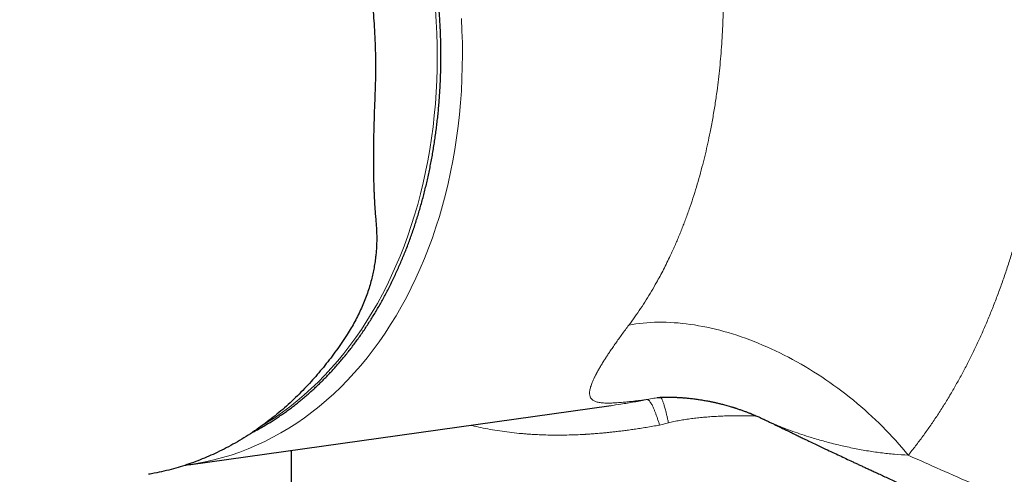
# Model space of a CAD drawing. Header units: millimetres. Extents: x 8 to 932, y 12 to 523.
# Tile 42 of 53: x 789 to 841, y 203 to 227. Entities that reach past the tile are written whole.
import ezdxf

# ---------------------------------------------------------------- set-up
doc = ezdxf.new("R2010")
doc.units = ezdxf.units.MM

msp = doc.modelspace()

# ---------------------------------------------------------------- linework, layer by layer
at = {"color": 7, "linetype": 'Continuous', "lineweight": 30}
for p, q in [((807.769, 216.32), (807.8, 215.933)), ((797.817, 203.238), (820.284, 206.387)), ((803.281, 204.004), (803.281, 193.878)), ((797.62, 203.213), (797.717, 203.225))]:
    msp.add_line(p, q, dxfattribs=at)
at = {"color": 252, "linetype": 'Continuous', "lineweight": 0}
msp.add_line((822.865, 205.353), (823.337, 205.476), dxfattribs=at)
at = {"color": 252, "linetype": 'Continuous', "lineweight": 0, "flags": 128}
for points in [[(801.821, 205.388), (802.009, 205.502), (802.415, 205.763), (802.814, 206.04), (803.207, 206.331), (803.593, 206.636), (803.972, 206.956), (804.343, 207.29), (804.707, 207.638), (805.062, 207.999), (805.409, 208.374), (805.748, 208.762), (806.078, 209.163), (806.399, 209.577), (806.711, 210.003), (807.013, 210.441), (807.306, 210.89), (807.589, 211.351), (807.861, 211.824), (808.124, 212.307), (808.377, 212.8), (808.618, 213.304), (808.849, 213.817), (809.07, 214.34), (809.279, 214.871), (809.477, 215.412), (809.664, 215.961), (809.839, 216.518), (810.003, 217.082), (810.155, 217.653), (810.295, 218.232), (810.424, 218.816), (810.54, 219.407), (810.645, 220.003), (810.737, 220.605), (810.818, 221.211), (810.886, 221.822), (810.942, 222.436), (810.985, 223.054), (811.016, 223.675), (811.035, 224.299), (811.042, 224.925), (811.036, 225.553), (811.017, 226.182), (810.987, 226.812), (810.944, 227.443)], [(812.327, 226.966), (812.358, 226.322), (812.377, 225.679), (812.383, 225.037), (812.376, 224.398), (812.357, 223.76), (812.325, 223.125), (812.281, 222.494), (812.224, 221.866), (812.154, 221.242), (812.072, 220.622), (811.978, 220.008), (811.871, 219.398), (811.752, 218.795), (811.62, 218.197), (811.477, 217.606), (811.321, 217.022), (811.154, 216.445), (810.975, 215.876), (810.784, 215.316), (810.581, 214.763), (810.368, 214.22), (810.143, 213.685), (809.906, 213.161), (809.659, 212.646), (809.401, 212.142), (809.133, 211.649), (808.854, 211.166), (808.565, 210.695), (808.266, 210.235), (807.957, 209.788), (807.638, 209.352), (807.31, 208.93), (806.973, 208.52), (806.627, 208.123), (806.272, 207.74), (805.909, 207.371), (805.538, 207.015), (805.158, 206.674), (804.771, 206.347), (804.377, 206.035), (803.975, 205.738), (803.567, 205.455), (803.152, 205.188), (802.73, 204.937), (802.303, 204.701), (801.87, 204.481), (801.431, 204.276), (800.987, 204.088), (800.539, 203.916), (800.086, 203.761), (799.628, 203.622), (799.167, 203.499), (798.702, 203.393), (798.234, 203.303), (797.918, 203.253)], [(821.233, 210.67), (821.42, 210.703), (821.61, 210.732), (821.803, 210.758), (821.998, 210.779), (822.196, 210.796), (822.395, 210.808), (822.597, 210.817), (822.802, 210.821), (823.008, 210.822), (823.216, 210.818), (823.426, 210.81), (823.638, 210.798), (823.852, 210.782), (824.067, 210.761), (824.284, 210.737), (824.502, 210.708), (824.722, 210.676), (824.942, 210.639), (825.164, 210.598), (825.388, 210.553), (825.612, 210.504), (825.837, 210.451), (826.063, 210.394), (826.289, 210.333), (826.517, 210.268), (826.744, 210.199), (826.973, 210.127), (827.201, 210.05), (827.43, 209.97), (827.659, 209.885), (827.889, 209.797), (828.118, 209.706), (828.347, 209.61), (828.576, 209.511), (828.804, 209.409), (829.032, 209.302), (829.26, 209.192), (829.487, 209.079), (829.714, 208.962), (829.94, 208.842), (830.164, 208.719), (830.388, 208.592), (830.611, 208.462), (830.833, 208.329), (831.054, 208.192), (831.273, 208.053), (831.491, 207.911), (831.708, 207.765), (831.923, 207.617), (832.136, 207.466), (832.347, 207.312), (832.557, 207.155), (832.765, 206.996), (832.971, 206.834), (833.174, 206.669), (833.376, 206.502), (833.575, 206.333), (833.773, 206.161), (833.967, 205.987), (834.159, 205.811), (834.349, 205.633), (834.536, 205.453), (834.72, 205.271), (834.902, 205.087), (835.08, 204.901), (835.256, 204.713), (835.429, 204.524), (835.598, 204.333), (835.765, 204.14), (835.928, 203.946), (836.088, 203.751)]]:
    msp.add_lwpolyline(points, dxfattribs=at)
at = {"color": 7, "linetype": 'Continuous', "lineweight": 30, "flags": 128}
msp.add_lwpolyline([(797.918, 203.253), (797.763, 203.231), (797.72, 203.225)], dxfattribs=at)
at = {"color": 252, "linetype": 'Continuous', "lineweight": 0}
for points, knots in [([(769.923, 287.775), (770.464, 287.463), (771.545, 286.839), (773.18, 285.897), (774.823, 284.952), (776.473, 284.002), (778.132, 283.048), (779.767, 282.109), (781.378, 281.184), (782.968, 280.271), (784.571, 279.352), (786.186, 278.426), (787.808, 277.496), (789.439, 276.561), (791.077, 275.623), (792.723, 274.68), (794.376, 273.732), (796.028, 272.786), (797.677, 271.841), (799.325, 270.897), (800.981, 269.948), (802.656, 268.989), (804.349, 268.018), (806.061, 267.036), (807.781, 266.049), (809.51, 265.057), (811.236, 264.066), (812.96, 263.075), (814.682, 262.086), (816.411, 261.091), (818.159, 260.085), (819.927, 259.066), (821.715, 258.036), (823.509, 257), (825.309, 255.961), (827.116, 254.917), (828.929, 253.868), (830.749, 252.815), (832.574, 251.758), (834.405, 250.697), (836.244, 249.631), (838.089, 248.561), (839.929, 247.493), (841.766, 246.427), (843.598, 245.363), (845.437, 244.295), (847.294, 243.216), (849.171, 242.126), (851.067, 241.024), (852.968, 239.919), (854.875, 238.81), (856.788, 237.699), (858.707, 236.584), (860.632, 235.465), (862.565, 234.342), (864.504, 233.216), (866.449, 232.086), (868.399, 230.955), (870.353, 229.821), (872.31, 228.686), (874.342, 227.509), (876.449, 226.288), (878.633, 225.024), (880.828, 223.754), (883.033, 222.478), (884.511, 221.625), (885.25, 221.198)], [0, 0, 0, 0, 0.016498, 0.032971, 0.049417, 0.065836, 0.082225, 0.098585, 0.113981, 0.129387, 0.144876, 0.160356, 0.175827, 0.191289, 0.206741, 0.222183, 0.237614, 0.253035, 0.268176, 0.283321, 0.298471, 0.313625, 0.329058, 0.344496, 0.359938, 0.375384, 0.390834, 0.406012, 0.421194, 0.436379, 0.451568, 0.467071, 0.482576, 0.498084, 0.513568, 0.529051, 0.544535, 0.560021, 0.575474, 0.590929, 0.606384, 0.621841, 0.637298, 0.65248, 0.667663, 0.682847, 0.698031, 0.713526, 0.729021, 0.744517, 0.759993, 0.775459, 0.79093, 0.806404, 0.821882, 0.837363, 0.852846, 0.868331, 0.883765, 0.89918, 0.914623, 0.93164, 0.948687, 0.965764, 0.982869, 1, 1, 1, 1]), ([(841.181, 242.748), (841.255, 242.505), (841.405, 242.02), (841.615, 241.289), (841.814, 240.555), (842.002, 239.819), (842.179, 239.081), (842.344, 238.34), (842.498, 237.597), (842.643, 236.841), (842.778, 236.069), (842.903, 235.284), (843.016, 234.496), (843.116, 233.705), (843.205, 232.912), (843.28, 232.128), (843.343, 231.354), (843.394, 230.591), (843.432, 229.83), (843.46, 229.07), (843.475, 228.312), (843.48, 227.556), (843.473, 226.801), (843.454, 226.035), (843.423, 225.259), (843.379, 224.477), (843.323, 223.698), (843.254, 222.925), (843.173, 222.156), (843.081, 221.403), (842.979, 220.666), (842.866, 219.945), (842.743, 219.23), (842.608, 218.521), (842.463, 217.818), (842.306, 217.12), (842.138, 216.428), (841.956, 215.733), (841.761, 215.036), (841.552, 214.337), (841.331, 213.648), (841.099, 212.967), (840.855, 212.296), (840.604, 211.643), (840.347, 211.009), (840.084, 210.395), (839.811, 209.791), (839.529, 209.199), (839.238, 208.617), (838.937, 208.046), (838.626, 207.484), (838.301, 206.924), (837.96, 206.366), (837.604, 205.814), (837.239, 205.276), (836.865, 204.753), (836.483, 204.243), (836.22, 203.915), (836.088, 203.751)], [0, 0, 0, 0, 0.017696, 0.035324, 0.052892, 0.070408, 0.087881, 0.105318, 0.122729, 0.140122, 0.158333, 0.176542, 0.19476, 0.212996, 0.231259, 0.249559, 0.267136, 0.284671, 0.302175, 0.319654, 0.337118, 0.354576, 0.372035, 0.389558, 0.407888, 0.426184, 0.444457, 0.462716, 0.480971, 0.499231, 0.51669, 0.534139, 0.551588, 0.569044, 0.586516, 0.604012, 0.62154, 0.639052, 0.657371, 0.675679, 0.693983, 0.712294, 0.73062, 0.74897, 0.766556, 0.784111, 0.801645, 0.819165, 0.836678, 0.854193, 0.871717, 0.889387, 0.90788, 0.926338, 0.94477, 0.963184, 0.981591, 1, 1, 1, 1]), ([(841.18, 242.747), (841.885, 242.337), (843.295, 241.517), (845.421, 240.28), (847.555, 239.038), (849.697, 237.791), (851.848, 236.538), (853.966, 235.305), (856.05, 234.091), (858.1, 232.897), (860.158, 231.699), (862.222, 230.497), (864.293, 229.291), (866.372, 228.081), (868.457, 226.868), (870.549, 225.651), (872.648, 224.431), (874.741, 223.215), (876.828, 222.003), (878.909, 220.795), (880.995, 219.584), (882.392, 218.775), (883.09, 218.37)], [0, 0, 0, 0, 0.052271, 0.104545, 0.15682, 0.209097, 0.261374, 0.313652, 0.362943, 0.412232, 0.461521, 0.510808, 0.560094, 0.609377, 0.658657, 0.707935, 0.757209, 0.80648, 0.854866, 0.903249, 0.951627, 1, 1, 1, 1]), ([(824.917, 238.214), (824.97, 238.021), (825.073, 237.639), (825.216, 237.065), (825.348, 236.498), (825.469, 235.938), (825.58, 235.385), (825.68, 234.84), (825.771, 234.304), (825.854, 233.767), (825.928, 233.232), (825.995, 232.698), (826.053, 232.174), (826.103, 231.661), (826.145, 231.159), (826.17, 230.794), (826.185, 230.564), (826.191, 230.464), (826.197, 230.363), (826.202, 230.264), (826.208, 230.164), (826.213, 230.064), (826.217, 229.965), (826.23, 229.692), (826.245, 229.269), (826.256, 228.699), (826.26, 228.123), (826.255, 227.521), (826.239, 226.893), (826.212, 226.26), (826.175, 225.622), (826.126, 224.981), (826.068, 224.352), (826, 223.735), (825.933, 223.205), (825.87, 222.759), (825.815, 222.391), (825.755, 222.023), (825.692, 221.656), (825.624, 221.289), (825.539, 220.853), (825.433, 220.349), (825.303, 219.779), (825.159, 219.199), (825.001, 218.609), (824.827, 218.01), (824.641, 217.417), (824.443, 216.83), (824.27, 216.351), (824.127, 215.976), (824.019, 215.702), (823.908, 215.429), (823.793, 215.157), (823.676, 214.887), (823.556, 214.619), (823.417, 214.319), (823.258, 213.989), (823.077, 213.629), (822.894, 213.279), (822.681, 212.891), (822.437, 212.467), (822.155, 212.004), (821.859, 211.549), (821.553, 211.102), (821.34, 210.814), (821.233, 210.67)], [0, 0, 0, 0, 0.019768, 0.039197, 0.058286, 0.077035, 0.095445, 0.113515, 0.131246, 0.148638, 0.166494, 0.183978, 0.201091, 0.217831, 0.2342, 0.250197, 0.253469, 0.256736, 0.259997, 0.263253, 0.266504, 0.26975, 0.27299, 0.276225, 0.296439, 0.314311, 0.332019, 0.352883, 0.373514, 0.393912, 0.415509, 0.436838, 0.457901, 0.478697, 0.499228, 0.511817, 0.524457, 0.537149, 0.549891, 0.562684, 0.575529, 0.595818, 0.616234, 0.636778, 0.658931, 0.681233, 0.703682, 0.726281, 0.749028, 0.759995, 0.771012, 0.782079, 0.793196, 0.804364, 0.815582, 0.82685, 0.842426, 0.858097, 0.873864, 0.888932, 0.910641, 0.932602, 0.954816, 0.977281, 1, 1, 1, 1]), ([(822.213, 206.712), (822.134, 206.701), (821.974, 206.681), (821.746, 206.652), (821.527, 206.627), (821.318, 206.603), (821.117, 206.582), (820.928, 206.565), (820.756, 206.55), (820.599, 206.539), (820.455, 206.531), (820.318, 206.525), (820.189, 206.522), (820.067, 206.522), (819.943, 206.526), (819.821, 206.533), (819.703, 206.547), (819.596, 206.566), (819.5, 206.591), (819.417, 206.622), (819.341, 206.662), (819.274, 206.711), (819.219, 206.772), (819.179, 206.842), (819.154, 206.919), (819.143, 207.001), (819.142, 207.086), (819.151, 207.178), (819.17, 207.278), (819.2, 207.387), (819.238, 207.501), (819.283, 207.62), (819.335, 207.74), (819.382, 207.841), (819.421, 207.919), (819.447, 207.972), (819.475, 208.025), (819.503, 208.08), (819.533, 208.136), (819.586, 208.231), (819.664, 208.371), (819.777, 208.561), (819.874, 208.719), (819.951, 208.842), (820.004, 208.923), (820.057, 209.006), (820.113, 209.091), (820.169, 209.177), (820.255, 209.305), (820.373, 209.48), (820.529, 209.705), (820.693, 209.936), (820.864, 210.174), (821.043, 210.417), (821.17, 210.586), (821.233, 210.67)], [0, 0, 0, 0, 0.019731, 0.039544, 0.059461, 0.079501, 0.099683, 0.120029, 0.139869, 0.157949, 0.176129, 0.194421, 0.212837, 0.231389, 0.250087, 0.273127, 0.296287, 0.319585, 0.34304, 0.366671, 0.390003, 0.417256, 0.444578, 0.471994, 0.49953, 0.523005, 0.546347, 0.569572, 0.592696, 0.615736, 0.639263, 0.660064, 0.680687, 0.701144, 0.70914, 0.717112, 0.725064, 0.732994, 0.740905, 0.748797, 0.772866, 0.796596, 0.820017, 0.829141, 0.838223, 0.847266, 0.856273, 0.865243, 0.874181, 0.895828, 0.91716, 0.93821, 0.95901, 0.979595, 1, 1, 1, 1]), ([(822.879, 206.828), (822.772, 206.811), (822.549, 206.776), (822.329, 206.734), (822.213, 206.712)], [0, 0, 0, 0, 0.476471, 1, 1, 1, 1]), ([(823.337, 205.476), (823.322, 205.543), (823.294, 205.677), (823.251, 205.863), (823.212, 206.024), (823.177, 206.16), (823.147, 206.274), (823.117, 206.379), (823.087, 206.474), (823.059, 206.558), (823.033, 206.632), (823.007, 206.694), (822.981, 206.75), (822.954, 206.795), (822.929, 206.824), (822.916, 206.828), (822.911, 206.829)], [0, 0, 0, 0, 0.0826964, 0.1666847, 0.2517358, 0.3160805, 0.3807737, 0.4457013, 0.5107468, 0.5757923, 0.6407199, 0.705413, 0.7697577, 0.8548087, 0.9387968, 1, 1, 1, 1]), ([(820.236, 206.381), (820.426, 206.408), (820.85, 206.468), (821.509, 206.578), (821.979, 206.667), (822.213, 206.712)], [0, 0, 0, 0, 0.28911, 0.644065, 1, 1, 1, 1]), ([(822.865, 205.353), (822.845, 205.416), (822.807, 205.544), (822.748, 205.721), (822.69, 205.889), (822.631, 206.045), (822.574, 206.187), (822.518, 206.314), (822.465, 206.421), (822.415, 206.51), (822.369, 206.581), (822.326, 206.637), (822.285, 206.678), (822.248, 206.704), (822.225, 206.709), (822.213, 206.712)], [0, 0, 0, 0, 0.077794, 0.156713, 0.236566, 0.317148, 0.398244, 0.479628, 0.56107, 0.635581, 0.70977, 0.783467, 0.856506, 0.928732, 1, 1, 1, 1]), ([(828.005, 205.843), (828.002, 205.844), (827.873, 205.847), (827.729, 205.849), (827.572, 205.85), (827.53, 205.851), (827.488, 205.851), (827.446, 205.851), (827.404, 205.852), (827.363, 205.852), (827.213, 205.852), (826.957, 205.851), (826.596, 205.845), (826.24, 205.834), (825.891, 205.818), (825.548, 205.796), (825.212, 205.769), (824.882, 205.736), (824.559, 205.697), (824.243, 205.652), (823.934, 205.601), (823.632, 205.543), (823.435, 205.498), (823.337, 205.476)], [0, 0, 0, 0, 0.001613, 0.085946, 0.095219, 0.104452, 0.113646, 0.122802, 0.131918, 0.140997, 0.150036, 0.229554, 0.307237, 0.383152, 0.457367, 0.529958, 0.601004, 0.670591, 0.738809, 0.805755, 0.871529, 0.93624, 1, 1, 1, 1]), ([(812.838, 205.343), (812.854, 205.339), (813.029, 205.294), (813.37, 205.22), (813.862, 205.123), (814.366, 205.039), (814.88, 204.968), (815.268, 204.926), (815.525, 204.902), (815.647, 204.892), (815.771, 204.882), (815.896, 204.872), (816.022, 204.864), (816.15, 204.856), (816.356, 204.845), (816.642, 204.832), (817.038, 204.821), (817.47, 204.817), (817.939, 204.821), (818.412, 204.835), (818.741, 204.85), (818.92, 204.861), (818.955, 204.863), (818.99, 204.865), (819.025, 204.867), (819.055, 204.869), (819.096, 204.871), (819.163, 204.876), (819.263, 204.883), (819.384, 204.892), (819.52, 204.903), (819.673, 204.916), (819.843, 204.931), (820.028, 204.949), (820.227, 204.969), (820.446, 204.993), (820.686, 205.021), (820.948, 205.053), (821.226, 205.09), (821.522, 205.131), (821.834, 205.178), (822.163, 205.23), (822.508, 205.289), (822.744, 205.331), (822.865, 205.353)], [0, 0, 0, 0, 0.005403, 0.057618, 0.110238, 0.16327, 0.216721, 0.270596, 0.282969, 0.295446, 0.308027, 0.320711, 0.333498, 0.34639, 0.359385, 0.395657, 0.432715, 0.477858, 0.524119, 0.571499, 0.617097, 0.62048, 0.623868, 0.627262, 0.630661, 0.634065, 0.63585, 0.642874, 0.653404, 0.665113, 0.678002, 0.693122, 0.709596, 0.727425, 0.746609, 0.767148, 0.790764, 0.815948, 0.842701, 0.871023, 0.900914, 0.932374, 0.965402, 1, 1, 1, 1]), ([(836.088, 203.751), (835.845, 203.765), (835.349, 203.795), (834.613, 203.878), (833.869, 203.988), (833.123, 204.127), (832.38, 204.292), (831.648, 204.479), (831, 204.667), (830.436, 204.847), (829.954, 205.013), (829.499, 205.182), (829.125, 205.333), (828.834, 205.461), (828.668, 205.535), (828.589, 205.575), (828.579, 205.581)], [0, 0, 0, 0, 0.085505, 0.174739, 0.266772, 0.360829, 0.456857, 0.553664, 0.649855, 0.71949, 0.787874, 0.854694, 0.919203, 0.957806, 0.99448, 1, 1, 1, 1]), ([(836.088, 203.751), (836.664, 203.493), (837.818, 202.977), (839.562, 202.214), (841.321, 201.457), (843.094, 200.708), (844.883, 199.966), (846.614, 199.261), (848.286, 198.591), (849.897, 197.957), (851.336, 197.399), (852.598, 196.917), (853.4, 196.614), (853.925, 196.417), (854.169, 196.326), (854.413, 196.234), (854.658, 196.143), (854.903, 196.052), (855.148, 195.961), (855.911, 195.679), (857.198, 195.209), (859.017, 194.555), (860.854, 193.908), (862.708, 193.267), (864.578, 192.633), (866.43, 192.017), (868.262, 191.419), (870.074, 190.839), (871.902, 190.264), (873.745, 189.695), (874.983, 189.323), (875.603, 189.136)], [0, 0, 0, 0, 0.045826, 0.091819, 0.137981, 0.184315, 0.230822, 0.277504, 0.318731, 0.360097, 0.401603, 0.429074, 0.456608, 0.462798, 0.468991, 0.475187, 0.481386, 0.487588, 0.493794, 0.500002, 0.545493, 0.59122, 0.637184, 0.68339, 0.729837, 0.776528, 0.820777, 0.865247, 0.90994, 0.954857, 1, 1, 1, 1])]:
    msp.add_open_spline(points, degree=3, knots=knots, dxfattribs=at)
at = {"color": 7, "linetype": 'Continuous', "lineweight": 30}
for points, knots in [([(801.236, 204.978), (801.259, 204.99), (801.359, 205.041), (801.533, 205.136), (801.758, 205.263), (801.982, 205.394), (802.205, 205.53), (802.425, 205.671), (802.644, 205.816), (802.861, 205.965), (803.076, 206.119), (803.289, 206.277), (803.5, 206.439), (803.709, 206.606), (803.917, 206.777), (804.122, 206.952), (804.325, 207.131), (804.526, 207.315), (804.724, 207.503), (804.921, 207.695), (805.115, 207.89), (805.307, 208.09), (805.496, 208.294), (805.683, 208.502), (805.867, 208.714), (806.049, 208.93), (806.228, 209.149), (806.405, 209.373), (806.579, 209.6), (806.751, 209.83), (806.919, 210.065), (807.085, 210.303), (807.249, 210.545), (807.409, 210.79), (807.566, 211.039), (807.721, 211.291), (807.873, 211.546), (808.021, 211.805), (808.167, 212.067), (808.31, 212.333), (808.449, 212.601), (808.586, 212.873), (808.719, 213.148), (808.849, 213.426), (808.977, 213.707), (809.1, 213.99), (809.221, 214.277), (809.338, 214.566), (809.453, 214.859), (809.563, 215.154), (809.671, 215.451), (809.775, 215.752), (809.875, 216.054), (809.973, 216.36), (810.067, 216.667), (810.157, 216.978), (810.244, 217.29), (810.327, 217.605), (810.407, 217.922), (810.484, 218.241), (810.556, 218.563), (810.626, 218.886), (810.691, 219.212), (810.753, 219.539), (810.812, 219.869), (810.866, 220.2), (810.917, 220.533), (810.965, 220.868), (811.008, 221.205), (811.048, 221.544), (811.085, 221.884), (811.117, 222.226), (811.146, 222.57), (811.171, 222.915), (811.192, 223.262), (811.208, 223.599), (811.221, 223.925), (811.23, 224.239), (811.236, 224.554), (811.239, 224.87), (811.238, 225.186), (811.235, 225.503), (811.228, 225.819), (811.218, 226.136), (811.205, 226.453), (811.189, 226.77), (811.17, 227.086), (811.147, 227.403), (811.122, 227.719), (811.094, 228.034), (811.062, 228.348), (811.028, 228.661), (810.991, 228.972), (810.952, 229.279), (810.91, 229.579), (810.868, 229.861), (810.83, 230.105), (810.795, 230.322), (810.76, 230.528), (810.715, 230.783), (810.672, 231.015), (810.627, 231.248), (810.587, 231.45), (810.538, 231.69), (810.484, 231.943), (810.425, 232.207), (810.362, 232.481), (810.295, 232.76), (810.224, 233.045), (810.149, 233.333), (810.071, 233.624), (809.989, 233.917), (809.904, 234.212), (809.815, 234.508), (809.723, 234.804), (809.628, 235.101), (809.529, 235.399), (809.428, 235.696), (809.323, 235.993), (809.215, 236.289), (809.104, 236.585), (808.99, 236.88), (808.872, 237.174), (808.752, 237.467), (808.629, 237.759), (808.503, 238.049), (808.373, 238.339), (808.241, 238.626), (808.106, 238.913), (807.968, 239.197), (807.828, 239.48), (807.684, 239.761), (807.538, 240.04), (807.388, 240.317), (807.237, 240.592), (807.082, 240.865), (806.925, 241.136), (806.765, 241.405), (806.602, 241.671), (806.437, 241.935), (806.269, 242.196), (806.099, 242.455), (805.926, 242.711), (805.751, 242.965), (805.574, 243.216), (805.394, 243.464), (805.211, 243.709), (805.027, 243.952), (804.84, 244.191), (804.651, 244.428), (804.459, 244.661), (804.265, 244.892), (804.07, 245.119), (803.872, 245.343), (803.672, 245.564), (803.47, 245.782), (803.266, 245.997), (803.06, 246.208), (802.852, 246.415), (802.642, 246.62), (802.43, 246.82), (802.217, 247.018), (802.001, 247.211), (801.784, 247.401), (801.566, 247.588), (801.345, 247.77), (801.123, 247.949), (800.9, 248.125), (800.675, 248.296), (800.448, 248.464), (800.22, 248.627), (799.99, 248.787), (799.76, 248.943), (799.527, 249.095), (799.294, 249.243), (799.059, 249.386), (798.823, 249.526), (798.586, 249.662), (798.348, 249.793), (798.109, 249.921), (797.869, 250.044), (797.628, 250.163), (797.385, 250.278), (797.142, 250.388), (796.898, 250.494), (796.654, 250.596), (796.408, 250.694), (796.162, 250.787), (795.915, 250.876), (795.668, 250.96), (795.42, 251.04), (795.171, 251.116), (794.922, 251.187), (794.673, 251.253), (794.423, 251.316), (794.173, 251.373), (793.922, 251.426), (793.671, 251.475), (793.42, 251.519), (793.169, 251.558), (792.918, 251.593), (792.667, 251.624), (792.415, 251.649), (792.164, 251.671), (791.913, 251.687), (791.662, 251.699), (791.411, 251.706), (791.16, 251.709), (790.909, 251.707), (790.659, 251.7), (790.409, 251.689), (790.16, 251.672), (789.911, 251.652), (789.662, 251.626), (789.414, 251.596), (789.213, 251.569), (789.095, 251.55), (789.06, 251.544)], [0, 0, 0, 0, 0.001475, 0.006313, 0.011153, 0.015995, 0.020841, 0.02569, 0.030542, 0.035396, 0.040253, 0.045113, 0.049976, 0.054842, 0.05971, 0.064581, 0.069455, 0.074331, 0.07921, 0.084091, 0.088974, 0.09386, 0.098749, 0.103639, 0.108532, 0.113427, 0.118325, 0.123224, 0.128126, 0.13303, 0.137935, 0.142843, 0.147753, 0.152665, 0.157578, 0.162494, 0.167411, 0.172331, 0.177252, 0.182175, 0.1871, 0.192027, 0.196955, 0.201886, 0.206819, 0.211753, 0.21669, 0.221628, 0.226569, 0.231511, 0.236456, 0.241403, 0.246353, 0.251304, 0.256259, 0.261216, 0.266175, 0.271137, 0.276103, 0.281071, 0.286043, 0.291019, 0.295998, 0.300981, 0.305968, 0.31096, 0.315956, 0.320958, 0.325966, 0.330979, 0.336, 0.341027, 0.346062, 0.351106, 0.35616, 0.361224, 0.365777, 0.370329, 0.37488, 0.37943, 0.383979, 0.388527, 0.393072, 0.397616, 0.402157, 0.406695, 0.411229, 0.415759, 0.420282, 0.424797, 0.4293, 0.433786, 0.438246, 0.442662, 0.446994, 0.451139, 0.454827, 0.457515, 0.460527, 0.463732, 0.468568, 0.470565, 0.473876, 0.477322, 0.481024, 0.484893, 0.488891, 0.492991, 0.49717, 0.501415, 0.505713, 0.510057, 0.514437, 0.518851, 0.523292, 0.527757, 0.532244, 0.53675, 0.541272, 0.54581, 0.550361, 0.554924, 0.559498, 0.564082, 0.568676, 0.573277, 0.577887, 0.582503, 0.587126, 0.591756, 0.596391, 0.601031, 0.605676, 0.610326, 0.61498, 0.619638, 0.6243, 0.628965, 0.633634, 0.638307, 0.642982, 0.64766, 0.65234, 0.657024, 0.66171, 0.666398, 0.671088, 0.67578, 0.680475, 0.685171, 0.68987, 0.69457, 0.699272, 0.703975, 0.70868, 0.713387, 0.718095, 0.722804, 0.727515, 0.732228, 0.736941, 0.741656, 0.746372, 0.751089, 0.755807, 0.760527, 0.765248, 0.769969, 0.774692, 0.779416, 0.784141, 0.788867, 0.793593, 0.798321, 0.80305, 0.80778, 0.812511, 0.817242, 0.821975, 0.826708, 0.831443, 0.836178, 0.840915, 0.845652, 0.850391, 0.85513, 0.85987, 0.864612, 0.869354, 0.874098, 0.878842, 0.883588, 0.888335, 0.893083, 0.897832, 0.902582, 0.907334, 0.912087, 0.916841, 0.921597, 0.926354, 0.931112, 0.935872, 0.940634, 0.945397, 0.950162, 0.954929, 0.959698, 0.964468, 0.969241, 0.974015, 0.978791, 0.98357, 0.98835, 0.993133, 0.997919, 1, 1, 1, 1]), ([(795.019, 249.433), (795.172, 249.343), (795.479, 249.163), (795.934, 248.874), (796.384, 248.571), (796.83, 248.254), (797.272, 247.922), (797.709, 247.576), (798.157, 247.203), (798.612, 246.802), (799.073, 246.374), (799.524, 245.931), (799.966, 245.472), (800.386, 245.013), (800.784, 244.555), (801.162, 244.099), (801.531, 243.632), (801.891, 243.154), (802.242, 242.665), (802.585, 242.163), (802.911, 241.663), (803.22, 241.168), (803.51, 240.679), (803.792, 240.182), (804.065, 239.677), (804.329, 239.165), (804.592, 238.631), (804.851, 238.075), (805.107, 237.496), (805.351, 236.91), (805.585, 236.316), (805.807, 235.714), (806.019, 235.105), (806.225, 234.47), (806.425, 233.809), (806.617, 233.122), (806.794, 232.429), (806.957, 231.731), (807.1, 231.051), (807.226, 230.391), (807.334, 229.751), (807.431, 229.109), (807.515, 228.466), (807.588, 227.82), (807.647, 227.173), (807.696, 226.505), (807.733, 225.817), (807.756, 225.108), (807.764, 224.401), (807.757, 223.695), (807.741, 223.226), (807.732, 222.992)], [0, 0, 0, 0, 0.020041, 0.040062, 0.060077, 0.080097, 0.100136, 0.120207, 0.140412, 0.162595, 0.184693, 0.206725, 0.22871, 0.250665, 0.270679, 0.290647, 0.310584, 0.330504, 0.350421, 0.370349, 0.390426, 0.408832, 0.427205, 0.445556, 0.463897, 0.482239, 0.500594, 0.520471, 0.540351, 0.560246, 0.580172, 0.600142, 0.620172, 0.64019, 0.662172, 0.684152, 0.706149, 0.728179, 0.750264, 0.770209, 0.790142, 0.810079, 0.830031, 0.850013, 0.870038, 0.890056, 0.912037, 0.934005, 0.955976, 0.977969, 1, 1, 1, 1]), ([(807.732, 222.992), (807.725, 222.819), (807.711, 222.473), (807.692, 221.958), (807.676, 221.446), (807.663, 220.938), (807.653, 220.434), (807.647, 219.934), (807.646, 219.517), (807.647, 219.18), (807.649, 218.922), (807.653, 218.665), (807.658, 218.409), (807.664, 218.155), (807.673, 217.903), (807.684, 217.622), (807.698, 217.312), (807.718, 216.976), (807.741, 216.645), (807.759, 216.429), (807.769, 216.32)], [0, 0, 0, 0, 0.0707301, 0.1417261, 0.2130196, 0.2846417, 0.3566231, 0.428994, 0.5017841, 0.5405992, 0.5795816, 0.6187353, 0.6580644, 0.6975731, 0.7372653, 0.7771449, 0.8322916, 0.88781, 0.9437096, 1, 1, 1, 1]), ([(807.8, 215.933), (807.806, 215.841), (807.818, 215.658), (807.825, 215.383), (807.823, 215.11), (807.814, 214.838), (807.795, 214.566), (807.766, 214.275), (807.725, 213.966), (807.669, 213.64), (807.601, 213.317), (807.518, 212.982), (807.417, 212.634), (807.296, 212.274), (807.16, 211.916), (807.009, 211.561), (806.843, 211.209), (806.662, 210.861), (806.467, 210.515), (806.325, 210.289), (806.254, 210.176)], [0, 0, 0, 0, 0.04789, 0.09529, 0.142209, 0.188655, 0.234636, 0.281451, 0.337077, 0.392335, 0.447242, 0.501818, 0.563844, 0.625885, 0.687968, 0.750123, 0.812375, 0.874754, 0.937287, 1, 1, 1, 1]), ([(806.254, 210.176), (806.16, 210.032), (805.972, 209.744), (805.679, 209.326), (805.377, 208.917), (805.066, 208.519), (804.745, 208.13), (804.416, 207.753), (804.069, 207.376), (803.704, 207.001), (803.318, 206.63), (802.924, 206.273), (802.522, 205.931), (802.104, 205.597), (801.669, 205.274), (801.22, 204.963), (800.763, 204.67), (800.299, 204.394), (799.827, 204.137), (799.358, 203.903), (798.893, 203.691), (798.432, 203.5), (797.966, 203.325), (797.495, 203.168), (797.009, 203.024), (796.509, 202.897), (796.067, 202.799), (795.795, 202.752), (795.696, 202.736)], [0, 0, 0, 0, 0.035488, 0.071043, 0.106688, 0.142445, 0.178337, 0.214384, 0.25024, 0.289544, 0.328842, 0.368161, 0.407529, 0.446972, 0.488648, 0.530257, 0.571831, 0.613402, 0.655001, 0.696622, 0.735811, 0.774968, 0.814118, 0.85329, 0.89251, 0.934339, 0.976091, 1, 1, 1, 1]), ([(822.741, 206.818), (822.741, 206.818), (822.741, 206.818), (822.743, 206.819), (822.749, 206.819), (822.76, 206.82), (822.775, 206.821), (822.793, 206.822), (822.811, 206.824), (822.828, 206.825), (822.845, 206.826), (822.865, 206.827), (822.89, 206.828), (822.923, 206.83), (822.961, 206.832), (823.002, 206.833), (823.048, 206.835), (823.09, 206.836), (823.125, 206.837), (823.151, 206.837), (823.181, 206.838), (823.213, 206.838), (823.243, 206.838), (823.273, 206.839), (823.306, 206.839), (823.346, 206.839), (823.388, 206.838), (823.433, 206.838), (823.479, 206.837), (823.531, 206.836), (823.587, 206.835), (823.645, 206.833), (823.703, 206.831), (823.766, 206.829), (823.836, 206.826), (823.912, 206.821), (823.99, 206.817), (824.065, 206.812), (824.136, 206.806), (824.206, 206.801), (824.291, 206.793), (824.391, 206.784), (824.506, 206.772), (824.624, 206.758), (824.741, 206.744), (824.858, 206.728), (824.98, 206.71), (825.106, 206.69), (825.235, 206.669), (825.352, 206.648), (825.446, 206.63), (825.519, 206.616), (825.573, 206.605), (825.622, 206.595), (825.667, 206.585), (825.714, 206.575), (825.773, 206.562), (825.844, 206.547), (825.926, 206.528), (826.016, 206.506), (826.113, 206.482), (826.218, 206.456), (826.329, 206.426), (826.45, 206.393), (826.565, 206.36), (826.664, 206.331), (826.74, 206.308), (826.8, 206.289), (826.847, 206.274), (826.891, 206.26), (826.947, 206.242), (827.019, 206.218), (827.104, 206.19), (827.193, 206.159), (827.281, 206.128), (827.367, 206.097), (827.449, 206.067), (827.523, 206.039), (827.588, 206.014), (827.639, 205.994), (827.68, 205.977), (827.717, 205.963), (827.756, 205.947), (827.804, 205.928), (827.866, 205.902), (827.944, 205.87), (828.039, 205.829), (828.151, 205.78), (828.278, 205.723), (828.423, 205.656), (828.524, 205.607), (828.577, 205.581)], [0, 0, 0, 0, 0.0023434, 0.0148579, 0.0262491, 0.0392837, 0.0527659, 0.066474, 0.0746755, 0.0833267, 0.0920575, 0.099069, 0.108317, 0.1207055, 0.1334248, 0.1448922, 0.1567419, 0.1706465, 0.1765098, 0.1820958, 0.1890407, 0.1966275, 0.203225, 0.2087835, 0.215595, 0.2236738, 0.2326715, 0.2405282, 0.249482, 0.2586841, 0.269146, 0.2793784, 0.2891198, 0.2992328, 0.3111743, 0.3237655, 0.3368786, 0.3487327, 0.3593569, 0.3702086, 0.3818961, 0.4000336, 0.4188418, 0.4370667, 0.4547172, 0.4718025, 0.4883311, 0.507107, 0.5250432, 0.5412853, 0.5556166, 0.564106, 0.5717416, 0.578522, 0.5844468, 0.5907863, 0.5987286, 0.609325, 0.6208931, 0.6335102, 0.6476879, 0.6619947, 0.6776856, 0.6947685, 0.7130721, 0.725989, 0.7366823, 0.7451415, 0.7513584, 0.7564918, 0.7641701, 0.7747151, 0.7874452, 0.8001383, 0.8126245, 0.8249019, 0.8367297, 0.8477252, 0.8570264, 0.8646228, 0.8695716, 0.8747175, 0.8802397, 0.8866473, 0.8955114, 0.9068076, 0.9205416, 0.9367203, 0.955351, 0.9764416, 1, 1, 1, 1]), ([(828.579, 205.58), (828.638, 205.552), (828.752, 205.495), (828.919, 205.414), (829.073, 205.339), (829.214, 205.271), (829.341, 205.209), (829.455, 205.154), (829.555, 205.105), (829.643, 205.063), (829.718, 205.027), (829.781, 204.996), (829.833, 204.971), (829.874, 204.951), (829.907, 204.935), (829.939, 204.92), (829.984, 204.898), (830.048, 204.867), (830.133, 204.826), (830.234, 204.777), (830.341, 204.726), (830.452, 204.673), (830.564, 204.619), (830.685, 204.561), (830.87, 204.473), (831.112, 204.357), (831.407, 204.217), (831.726, 204.065), (832.067, 203.904), (832.427, 203.734), (832.774, 203.572), (833.062, 203.437), (833.295, 203.328), (833.478, 203.243), (833.664, 203.156), (833.859, 203.066), (834.066, 202.97), (834.285, 202.869), (834.524, 202.759), (834.784, 202.639), (835.067, 202.509), (835.363, 202.374), (835.675, 202.232), (835.988, 202.089), (836.303, 201.947), (836.617, 201.805), (836.943, 201.658), (837.237, 201.526), (837.497, 201.41), (837.718, 201.311), (837.936, 201.214), (838.145, 201.121), (838.343, 201.033), (838.529, 200.951), (838.703, 200.874), (838.865, 200.803), (839.016, 200.736), (839.153, 200.676), (839.278, 200.621), (839.391, 200.572), (839.491, 200.527), (839.581, 200.488), (839.66, 200.454), (839.728, 200.424), (839.789, 200.398), (839.845, 200.373), (839.899, 200.349), (839.955, 200.325), (840.018, 200.298), (840.09, 200.266), (840.18, 200.227), (840.289, 200.18), (840.417, 200.124), (840.562, 200.061), (840.721, 199.992), (840.896, 199.917), (841.071, 199.841), (841.244, 199.767), (841.412, 199.695), (841.586, 199.62), (841.761, 199.545), (841.934, 199.471), (842.104, 199.398), (842.316, 199.308), (842.566, 199.202), (842.851, 199.081), (843.132, 198.962), (843.407, 198.846), (843.676, 198.733), (843.932, 198.625), (844.175, 198.524), (844.394, 198.433), (844.591, 198.351), (844.774, 198.275), (844.961, 198.197), (845.155, 198.117), (845.357, 198.033), (845.578, 197.942), (845.821, 197.842), (846.086, 197.733), (846.362, 197.621), (846.649, 197.503), (846.948, 197.382), (847.258, 197.256), (847.571, 197.129), (847.879, 197.005), (848.175, 196.887), (848.457, 196.774), (848.725, 196.666), (848.982, 196.564), (849.188, 196.482), (849.347, 196.419), (849.463, 196.373), (849.575, 196.329), (849.682, 196.286), (849.782, 196.247), (849.87, 196.212), (849.945, 196.183), (850.006, 196.159), (850.053, 196.14), (850.088, 196.126), (850.123, 196.113), (850.161, 196.098), (850.209, 196.079), (850.266, 196.056), (850.336, 196.029), (850.42, 195.996), (850.518, 195.958), (850.629, 195.914), (850.751, 195.867), (850.884, 195.815), (851.025, 195.759), (851.17, 195.703), (851.316, 195.646), (851.525, 195.565), (851.795, 195.461), (852.125, 195.333), (852.436, 195.214), (852.728, 195.101), (853.003, 194.996), (853.271, 194.894), (853.533, 194.794), (853.79, 194.697), (854.065, 194.593), (854.366, 194.479), (854.698, 194.355), (855.044, 194.225), (855.405, 194.09), (855.779, 193.951), (856.166, 193.807), (856.565, 193.66), (856.978, 193.508), (857.363, 193.367), (857.718, 193.238), (858.039, 193.121), (858.368, 193.002), (858.673, 192.892), (858.947, 192.793), (859.182, 192.709), (859.401, 192.631), (859.596, 192.561), (859.769, 192.499), (859.921, 192.445), (860.059, 192.396), (860.184, 192.351), (860.296, 192.312), (860.394, 192.277), (860.478, 192.247), (860.545, 192.224), (860.596, 192.206), (860.632, 192.193), (860.661, 192.182), (860.688, 192.173), (860.718, 192.163), (860.756, 192.149), (860.806, 192.132), (860.865, 192.111), (860.932, 192.087), (861.006, 192.061), (861.106, 192.026), (861.235, 191.98), (861.396, 191.924), (861.57, 191.863), (861.756, 191.798), (861.945, 191.732), (862.135, 191.666), (862.325, 191.6), (862.525, 191.53), (862.734, 191.458), (862.951, 191.383), (863.269, 191.273), (863.681, 191.132), (864.162, 190.968), (864.612, 190.815), (865.032, 190.673), (865.439, 190.535), (865.809, 190.411), (866.142, 190.3), (866.441, 190.2), (866.735, 190.102), (867.029, 190.005), (867.362, 189.895), (867.74, 189.77), (868.164, 189.631), (868.571, 189.499), (868.956, 189.374), (869.319, 189.256), (869.692, 189.136), (870.074, 189.013), (870.395, 188.91), (870.646, 188.83), (870.819, 188.775), (870.978, 188.725), (871.122, 188.679), (871.252, 188.638), (871.368, 188.601), (871.47, 188.569), (871.557, 188.541), (871.63, 188.518), (871.685, 188.501), (871.724, 188.489), (871.753, 188.479), (871.784, 188.47), (871.822, 188.458), (871.868, 188.443), (871.923, 188.426), (871.988, 188.405), (872.063, 188.382), (872.15, 188.355), (872.25, 188.323), (872.365, 188.287), (872.492, 188.247), (872.633, 188.203), (872.794, 188.153), (872.977, 188.096), (873.182, 188.032), (873.405, 187.963), (873.644, 187.889), (873.901, 187.81), (874.174, 187.726), (874.455, 187.64), (874.744, 187.551), (875.04, 187.461), (875.349, 187.367), (875.673, 187.269), (876.012, 187.166), (876.242, 187.097), (876.36, 187.062)], [0, 0, 0, 0, 0.003928, 0.00766, 0.01109, 0.014218, 0.017044, 0.019568, 0.021789, 0.023715, 0.02538, 0.026788, 0.027941, 0.028836, 0.029485, 0.03015, 0.030956, 0.0325, 0.034391, 0.036626, 0.039207, 0.041478, 0.043961, 0.046658, 0.049507, 0.056195, 0.062712, 0.06906, 0.077296, 0.085228, 0.092855, 0.100178, 0.104227, 0.108176, 0.112194, 0.116469, 0.121003, 0.125795, 0.130845, 0.136698, 0.142863, 0.149341, 0.15613, 0.163231, 0.16982, 0.176657, 0.183741, 0.191073, 0.195808, 0.200641, 0.205439, 0.209981, 0.214263, 0.218286, 0.222049, 0.225552, 0.228795, 0.231779, 0.234457, 0.236885, 0.239062, 0.240989, 0.242693, 0.244139, 0.245404, 0.246617, 0.24778, 0.248911, 0.250241, 0.251804, 0.253599, 0.256041, 0.258813, 0.261915, 0.265348, 0.26911, 0.273203, 0.276613, 0.280223, 0.284018, 0.287805, 0.29152, 0.295162, 0.298732, 0.305088, 0.311201, 0.31707, 0.323089, 0.328828, 0.334287, 0.339468, 0.344369, 0.34824, 0.352067, 0.356044, 0.360172, 0.364451, 0.36888, 0.374293, 0.379916, 0.385748, 0.39179, 0.398156, 0.404739, 0.411471, 0.417996, 0.424262, 0.430164, 0.435816, 0.441219, 0.446372, 0.448855, 0.451275, 0.453633, 0.455928, 0.45806, 0.459915, 0.461492, 0.462791, 0.463722, 0.464428, 0.465054, 0.465867, 0.466872, 0.468071, 0.469463, 0.471277, 0.473339, 0.475651, 0.478211, 0.48102, 0.484018, 0.487092, 0.490136, 0.493151, 0.500209, 0.507098, 0.51382, 0.519679, 0.525404, 0.530995, 0.536452, 0.541775, 0.547045, 0.553627, 0.560513, 0.567704, 0.575198, 0.582997, 0.590953, 0.599202, 0.607745, 0.616581, 0.623058, 0.629684, 0.63646, 0.64336, 0.648539, 0.653371, 0.657854, 0.661989, 0.665387, 0.668507, 0.67135, 0.673915, 0.676202, 0.678212, 0.679944, 0.681399, 0.682304, 0.683055, 0.68365, 0.684099, 0.684667, 0.685484, 0.686482, 0.6877, 0.689116, 0.690626, 0.692216, 0.695255, 0.698551, 0.702103, 0.705913, 0.709978, 0.713676, 0.717563, 0.721639, 0.725905, 0.73036, 0.734895, 0.745356, 0.755494, 0.764272, 0.772792, 0.781054, 0.789058, 0.795276, 0.801328, 0.807215, 0.813099, 0.819171, 0.827408, 0.835969, 0.844855, 0.851962, 0.859264, 0.866761, 0.874453, 0.882327, 0.886084, 0.889553, 0.892736, 0.895632, 0.89824, 0.900561, 0.902595, 0.904342, 0.905802, 0.906974, 0.907636, 0.908156, 0.90874, 0.909497, 0.910426, 0.911527, 0.9128, 0.91428, 0.916026, 0.91804, 0.92032, 0.922868, 0.925683, 0.928765, 0.932535, 0.93664, 0.94108, 0.945856, 0.950967, 0.956414, 0.962196, 0.967791, 0.973669, 0.979828, 0.98627, 0.992994, 1, 1, 1, 1])]:
    msp.add_open_spline(points, degree=3, knots=knots, dxfattribs=at)

doc.saveas('drawing.dxf')
